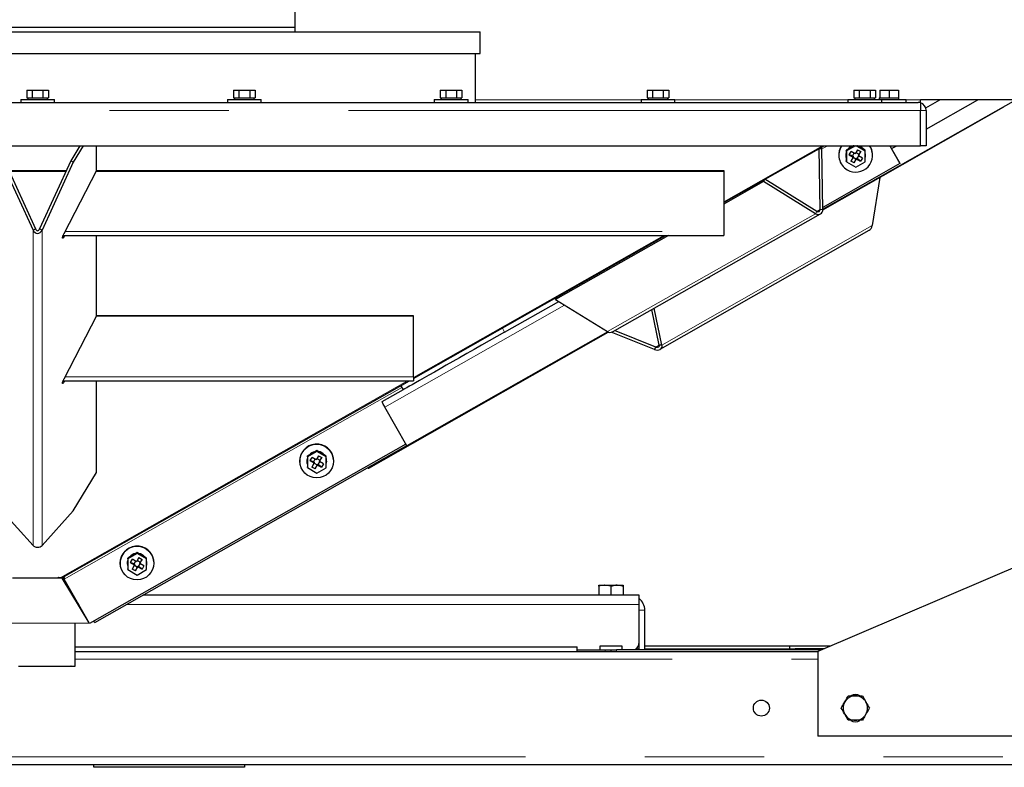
# Model space of a CAD drawing. Header units: millimetres. Extents: x 19 to 255, y 64 to 156.
# Tile 30 of 76: x 112 to 123, y 66 to 74. Entities that reach past the tile are written whole.
import ezdxf

# ---------------------------------------------------------------- set-up
doc = ezdxf.new("R2010")
doc.units = ezdxf.units.MM
doc.linetypes.add('PHANTOM', pattern=[12.7, 6.35, -1.27, 1.27, -1.27, 1.27, -1.27])

msp = doc.modelspace()

# ---------------------------------------------------------------- linework, layer by layer
at = {"color": 7, "linetype": 'Continuous', "lineweight": 25}
for p, q in [((115.411, 73.782), (115.411, 82.482)), ((109.931, 73.782), (115.411, 73.782)), ((115.411, 73.732), (115.411, 73.782)), ((107.961, 73.732), (117.381, 73.732)), ((117.381, 73.502), (117.381, 73.732)), ((107.961, 73.502), (117.381, 73.502)), ((117.331, 72.982), (117.331, 73.502)), ((112.491, 73.012), (112.491, 72.982)), ((112.491, 73.012), (112.851, 73.012)), ((112.555, 73.112), (112.555, 73.032)), ((112.555, 73.112), (112.613, 73.112)), ((112.555, 73.032), (112.568, 73.032)), ((112.566, 73.032), (112.566, 73.012)), ((112.568, 73.032), (112.6, 73.032)), ((112.6, 73.032), (112.613, 73.032)), ((112.613, 73.112), (112.613, 73.032)), ((112.613, 73.112), (112.728, 73.112)), ((112.613, 73.032), (112.639, 73.032)), ((112.639, 73.032), (112.703, 73.032)), ((112.703, 73.032), (112.728, 73.032)), ((112.728, 73.112), (112.728, 73.032)), ((112.728, 73.112), (112.786, 73.112)), ((112.728, 73.032), (112.741, 73.032)), ((112.741, 73.032), (112.773, 73.032)), ((112.773, 73.032), (112.786, 73.032)), ((112.776, 73.012), (112.776, 73.032)), ((112.786, 73.112), (112.786, 73.032)), ((112.851, 72.982), (112.851, 73.012)), ((114.691, 73.012), (114.691, 72.982)), ((114.691, 73.012), (115.051, 73.012)), ((114.755, 73.112), (114.755, 73.032)), ((114.755, 73.112), (114.813, 73.112)), ((114.755, 73.032), (114.768, 73.032)), ((114.766, 73.032), (114.766, 73.012)), ((114.768, 73.032), (114.8, 73.032)), ((114.8, 73.032), (114.813, 73.032)), ((114.813, 73.112), (114.813, 73.032)), ((114.813, 73.112), (114.928, 73.112)), ((114.813, 73.032), (114.839, 73.032)), ((114.839, 73.032), (114.903, 73.032)), ((114.903, 73.032), (114.928, 73.032)), ((114.928, 73.112), (114.928, 73.032)), ((114.928, 73.112), (114.986, 73.112)), ((114.928, 73.032), (114.941, 73.032)), ((114.941, 73.032), (114.973, 73.032)), ((114.973, 73.032), (114.986, 73.032)), ((114.976, 73.012), (114.976, 73.032)), ((114.986, 73.112), (114.986, 73.032)), ((115.051, 72.982), (115.051, 73.012)), ((116.891, 73.012), (116.891, 72.982)), ((116.891, 73.012), (117.251, 73.012)), ((116.955, 73.112), (116.955, 73.032)), ((116.955, 73.112), (117.013, 73.112)), ((116.955, 73.032), (116.968, 73.032)), ((116.966, 73.032), (116.966, 73.012)), ((116.968, 73.032), (117, 73.032)), ((117, 73.032), (117.013, 73.032)), ((117.013, 73.112), (117.013, 73.032)), ((117.013, 73.112), (117.128, 73.112)), ((117.013, 73.032), (117.039, 73.032)), ((117.039, 73.032), (117.103, 73.032)), ((117.103, 73.032), (117.128, 73.032)), ((117.128, 73.112), (117.128, 73.032)), ((117.128, 73.112), (117.186, 73.112)), ((117.128, 73.032), (117.141, 73.032)), ((117.141, 73.032), (117.173, 73.032)), ((117.173, 73.032), (117.186, 73.032)), ((117.176, 73.012), (117.176, 73.032)), ((117.186, 73.112), (117.186, 73.032)), ((117.251, 72.982), (117.251, 73.012)), ((119.091, 73.012), (119.091, 72.982)), ((119.091, 73.012), (119.451, 73.012)), ((119.155, 73.112), (119.155, 73.032)), ((119.155, 73.112), (119.213, 73.112)), ((119.155, 73.032), (119.168, 73.032)), ((119.166, 73.032), (119.166, 73.012)), ((119.168, 73.032), (119.2, 73.032)), ((119.2, 73.032), (119.213, 73.032)), ((119.213, 73.112), (119.213, 73.032)), ((119.213, 73.112), (119.328, 73.112)), ((119.213, 73.032), (119.239, 73.032)), ((119.239, 73.032), (119.303, 73.032)), ((119.303, 73.032), (119.328, 73.032)), ((119.328, 73.112), (119.328, 73.032)), ((119.328, 73.112), (119.386, 73.112)), ((119.328, 73.032), (119.341, 73.032)), ((119.341, 73.032), (119.373, 73.032)), ((119.373, 73.032), (119.386, 73.032)), ((119.376, 73.012), (119.376, 73.032)), ((119.386, 73.112), (119.386, 73.032)), ((119.451, 72.982), (119.451, 73.012)), ((121.291, 73.012), (121.291, 72.982)), ((121.291, 73.012), (121.651, 73.012)), ((121.355, 73.112), (121.355, 73.032)), ((121.355, 73.112), (121.413, 73.112)), ((121.355, 73.032), (121.368, 73.032)), ((121.366, 73.032), (121.366, 73.012)), ((121.368, 73.032), (121.4, 73.032)), ((121.4, 73.032), (121.413, 73.032)), ((121.413, 73.112), (121.413, 73.032)), ((121.413, 73.112), (121.528, 73.112)), ((121.413, 73.032), (121.439, 73.032)), ((121.439, 73.032), (121.503, 73.032)), ((121.503, 73.032), (121.528, 73.032)), ((121.528, 73.112), (121.528, 73.032)), ((121.528, 73.112), (121.586, 73.112)), ((121.528, 73.032), (121.541, 73.032)), ((121.541, 73.032), (121.573, 73.032)), ((121.573, 73.032), (121.586, 73.032)), ((121.576, 73.012), (121.576, 73.032)), ((121.586, 73.112), (121.586, 73.032)), ((121.625, 73.032), (121.625, 73.012)), ((121.625, 73.032), (121.63, 73.032)), ((121.63, 73.112), (121.63, 73.032)), ((121.63, 73.112), (121.73, 73.112)), ((121.63, 73.032), (121.652, 73.032)), ((121.651, 72.982), (121.651, 73.012)), ((121.651, 73.012), (121.91, 73.012)), ((121.652, 73.032), (121.707, 73.032)), ((121.707, 73.032), (121.73, 73.032)), ((121.73, 73.112), (121.73, 73.032)), ((121.73, 73.112), (121.83, 73.112)), ((121.73, 73.032), (121.752, 73.032)), ((121.752, 73.032), (121.807, 73.032)), ((121.807, 73.032), (121.83, 73.032)), ((121.83, 73.112), (121.83, 73.032)), ((121.83, 73.032), (121.835, 73.032)), ((121.835, 73.012), (121.835, 73.032)), ((121.91, 72.982), (121.91, 73.012)), ((103.302, 72.982), (122.04, 72.982)), ((121.026, 71.847), (123.077, 73.01)), ((121.026, 71.841), (122.951, 72.937)), ((122.065, 72.982), (122.04, 72.982)), ((123.871, 73.01), (122.065, 73.01)), ((122.065, 72.982), (122.065, 73.01)), ((122.065, 72.982), (122.065, 72.897)), ((122.12, 72.925), (122.271, 73.01)), ((122.125, 72.699), (122.674, 73.01)), ((122.065, 72.522), (122.065, 72.897)), ((122.125, 72.897), (122.125, 72.522)), ((103.277, 72.522), (122.065, 72.522)), ((113.121, 72.522), (113.023, 72.36)), ((113.156, 72.522), (113.049, 72.346)), ((113.297, 72.258), (113.297, 72.522)), ((119.971, 71.917), (121.039, 72.522)), ((120.997, 71.844), (120.987, 72.493)), ((120.988, 72.493), (121.016, 72.492)), ((121.026, 71.843), (121.016, 72.492)), ((121.298, 72.489), (121.275, 72.476)), ((121.373, 72.522), (121.276, 72.467)), ((121.353, 72.52), (121.298, 72.489)), ((121.357, 72.522), (121.353, 72.52)), ((121.476, 72.466), (121.379, 72.522)), ((121.398, 72.52), (121.394, 72.522)), ((121.453, 72.488), (121.398, 72.52)), ((121.475, 72.476), (121.453, 72.488)), ((121.737, 72.522), (121.846, 72.333)), ((121.739, 72.522), (121.846, 72.336)), ((121.757, 72.491), (121.813, 72.522)), ((122.125, 72.522), (122.065, 72.522)), ((121.195, 72.408), (121.196, 72.405)), ((121.27, 72.412), (121.27, 72.409)), ((121.276, 72.467), (121.275, 72.476)), ((121.275, 72.476), (121.275, 72.451)), ((121.275, 72.451), (121.275, 72.387)), ((121.275, 72.387), (121.275, 72.361)), ((121.276, 72.467), (121.276, 72.352)), ((121.305, 72.427), (121.325, 72.462)), ((121.305, 72.427), (121.349, 72.402)), ((121.339, 72.415), (121.305, 72.427)), ((121.349, 72.402), (121.323, 72.359)), ((121.369, 72.436), (121.325, 72.462)), ((121.356, 72.444), (121.339, 72.415)), ((121.339, 72.415), (121.348, 72.41)), ((121.347, 72.399), (121.377, 72.382)), ((121.348, 72.41), (121.349, 72.402)), ((121.394, 72.48), (121.369, 72.436)), ((121.408, 72.433), (121.377, 72.451)), ((121.377, 72.382), (121.382, 72.39)), ((121.382, 72.39), (121.383, 72.382)), ((121.382, 72.39), (121.391, 72.385)), ((121.391, 72.385), (121.408, 72.414)), ((121.427, 72.357), (121.391, 72.385)), ((121.394, 72.48), (121.429, 72.46)), ((121.403, 72.416), (121.429, 72.46)), ((121.403, 72.425), (121.408, 72.433)), ((121.403, 72.425), (121.403, 72.416)), ((121.447, 72.391), (121.403, 72.416)), ((121.429, 72.46), (121.408, 72.433)), ((121.447, 72.391), (121.427, 72.357)), ((121.476, 72.466), (121.475, 72.476)), ((121.476, 72.352), (121.476, 72.466)), ((121.48, 72.428), (121.479, 72.43)), ((121.554, 72.437), (121.554, 72.44)), ((112.292, 72.346), (112.623, 71.625)), ((112.318, 72.36), (112.649, 71.639)), ((113.023, 72.36), (112.692, 71.639)), ((113.049, 72.346), (112.718, 71.625)), ((113.049, 72.346), (113.023, 72.36)), ((121.846, 72.333), (121.025, 71.867)), ((121.276, 72.352), (121.275, 72.361)), ((121.276, 72.352), (121.375, 72.295)), ((121.358, 72.339), (121.323, 72.359)), ((121.358, 72.339), (121.383, 72.382)), ((121.377, 72.382), (121.358, 72.339)), ((121.375, 72.295), (121.476, 72.352)), ((121.383, 72.382), (121.427, 72.357)), ((121.846, 72.336), (121.846, 72.333)), ((112.365, 72.26), (112.977, 72.26)), ((112.367, 72.253), (112.974, 72.253)), ((113.297, 72.258), (112.952, 71.586)), ((113.295, 72.253), (119.971, 72.253)), ((113.297, 72.26), (119.971, 72.26)), ((119.971, 72.26), (119.971, 72.253)), ((119.971, 72.253), (119.971, 71.61)), ((121.631, 72.186), (121.55, 71.673)), ((120.395, 72.14), (119.971, 71.9)), ((120.395, 72.14), (120.409, 72.165)), ((120.947, 71.799), (120.395, 72.14)), ((120.961, 71.824), (120.409, 72.165)), ((118.786, 70.544), (121, 71.797)), ((112.623, 71.625), (112.649, 71.639)), ((112.718, 71.625), (112.692, 71.639)), ((112.943, 71.567), (119.971, 71.567)), ((112.952, 71.553), (112.963, 71.567)), ((113.297, 70.712), (113.297, 71.567)), ((116.671, 70.046), (119.353, 71.567)), ((119.382, 71.567), (118.181, 70.887)), ((119.293, 70.357), (121.518, 71.623)), ((119.971, 71.61), (119.971, 71.567)), ((117.64, 70.539), (118.215, 70.866)), ((118.181, 70.887), (118.194, 70.91)), ((118.181, 70.887), (118.734, 70.545)), ((113.297, 70.712), (112.952, 70.041)), ((116.671, 70.708), (113.295, 70.708)), ((116.671, 70.714), (113.297, 70.714)), ((116.671, 70.708), (116.671, 70.714)), ((116.671, 70.065), (116.671, 70.708)), ((119.285, 70.401), (119.206, 70.781)), ((119.314, 70.4), (119.232, 70.796)), ((116.196, 69.092), (118.741, 70.541)), ((118.739, 70.542), (116.601, 69.33)), ((119.234, 70.355), (118.773, 70.539)), ((119.248, 70.38), (118.808, 70.556)), ((119.314, 70.4), (119.285, 70.401)), ((119.234, 70.355), (119.248, 70.38)), ((112.943, 70.022), (116.671, 70.022)), ((112.952, 70.007), (112.963, 70.022)), ((112.955, 67.94), (116.627, 70.022)), ((113.297, 69.047), (113.297, 70.022)), ((116.671, 70.065), (116.671, 70.022)), ((116.561, 69.928), (116.335, 69.799)), ((116.537, 69.97), (116.561, 69.928)), ((116.335, 69.799), (116.335, 69.799)), ((116.601, 69.33), (116.367, 69.743)), ((116.59, 69.35), (113.224, 67.441)), ((113.279, 67.452), (116.598, 69.335)), ((115.643, 69.271), (115.542, 69.214)), ((115.619, 69.267), (115.564, 69.235)), ((115.642, 69.28), (115.619, 69.267)), ((115.643, 69.271), (115.642, 69.28)), ((115.664, 69.267), (115.642, 69.28)), ((115.742, 69.213), (115.643, 69.271)), ((115.719, 69.235), (115.664, 69.267)), ((115.462, 69.155), (115.462, 69.152)), ((115.537, 69.158), (115.537, 69.156)), ((115.542, 69.223), (115.541, 69.197)), ((115.541, 69.197), (115.541, 69.134)), ((115.564, 69.235), (115.542, 69.223)), ((115.542, 69.214), (115.542, 69.223)), ((115.542, 69.214), (115.542, 69.099)), ((115.571, 69.174), (115.591, 69.208)), ((115.571, 69.174), (115.615, 69.149)), ((115.605, 69.162), (115.571, 69.174)), ((115.615, 69.149), (115.589, 69.105)), ((115.635, 69.183), (115.591, 69.208)), ((115.622, 69.19), (115.605, 69.162)), ((115.605, 69.162), (115.614, 69.157)), ((115.613, 69.146), (115.644, 69.128)), ((115.614, 69.157), (115.615, 69.149)), ((115.66, 69.226), (115.635, 69.183)), ((115.674, 69.18), (115.643, 69.197)), ((115.644, 69.128), (115.649, 69.137)), ((115.649, 69.137), (115.649, 69.129)), ((115.649, 69.137), (115.657, 69.132)), ((115.657, 69.132), (115.674, 69.16)), ((115.66, 69.226), (115.695, 69.206)), ((115.669, 69.163), (115.695, 69.206)), ((115.669, 69.171), (115.674, 69.18)), ((115.669, 69.171), (115.669, 69.163)), ((115.713, 69.138), (115.669, 69.163)), ((115.695, 69.206), (115.674, 69.18)), ((115.713, 69.138), (115.693, 69.104)), ((115.742, 69.222), (115.719, 69.235)), ((115.742, 69.213), (115.742, 69.222)), ((115.742, 69.098), (115.742, 69.213)), ((115.746, 69.174), (115.746, 69.177)), ((115.82, 69.183), (115.82, 69.186)), ((113.049, 68.638), (113.297, 69.047)), ((115.541, 69.134), (115.541, 69.108)), ((115.542, 69.099), (115.541, 69.108)), ((115.542, 69.099), (115.642, 69.041)), ((115.624, 69.085), (115.589, 69.105)), ((115.624, 69.085), (115.649, 69.129)), ((115.644, 69.128), (115.624, 69.085)), ((115.642, 69.041), (115.742, 69.098)), ((115.649, 69.129), (115.693, 69.104)), ((115.693, 69.104), (115.657, 69.132)), ((112.623, 68.27), (112.292, 68.638)), ((112.718, 68.27), (113.049, 68.638)), ((113.731, 68.195), (113.708, 68.183)), ((113.731, 68.186), (113.731, 68.195)), ((113.753, 68.182), (113.731, 68.195)), ((123.449, 68.205), (120.971, 67.142)), ((113.653, 68.151), (113.63, 68.138)), ((113.631, 68.129), (113.63, 68.138)), ((113.63, 68.138), (113.63, 68.113)), ((113.63, 68.113), (113.63, 68.049)), ((113.731, 68.186), (113.631, 68.129)), ((113.631, 68.129), (113.631, 68.014)), ((113.708, 68.183), (113.653, 68.151)), ((113.66, 68.089), (113.68, 68.124)), ((113.66, 68.089), (113.703, 68.064)), ((113.694, 68.077), (113.66, 68.089)), ((113.724, 68.099), (113.68, 68.124)), ((113.711, 68.106), (113.694, 68.077)), ((113.749, 68.142), (113.724, 68.099)), ((113.831, 68.128), (113.731, 68.186)), ((113.763, 68.095), (113.732, 68.113)), ((113.749, 68.142), (113.784, 68.122)), ((113.808, 68.15), (113.753, 68.182)), ((113.757, 68.087), (113.763, 68.095)), ((113.758, 68.079), (113.784, 68.122)), ((113.784, 68.122), (113.763, 68.095)), ((113.83, 68.138), (113.808, 68.15)), ((113.831, 68.128), (113.83, 68.138)), ((113.831, 68.014), (113.831, 68.128)), ((113.835, 68.09), (113.834, 68.092)), ((113.909, 68.099), (113.909, 68.102)), ((113.55, 68.07), (113.551, 68.067)), ((113.625, 68.074), (113.625, 68.071)), ((113.63, 68.049), (113.63, 68.024)), ((113.631, 68.014), (113.63, 68.024)), ((113.631, 68.014), (113.73, 67.957)), ((113.703, 68.064), (113.678, 68.021)), ((113.713, 68.001), (113.678, 68.021)), ((113.694, 68.077), (113.703, 68.072)), ((113.702, 68.061), (113.732, 68.044)), ((113.703, 68.072), (113.703, 68.064)), ((113.713, 68.001), (113.738, 68.044)), ((113.732, 68.044), (113.713, 68.001)), ((113.73, 67.957), (113.831, 68.014)), ((113.732, 68.044), (113.737, 68.052)), ((113.737, 68.052), (113.738, 68.044)), ((113.737, 68.052), (113.746, 68.047)), ((113.738, 68.044), (113.782, 68.019)), ((113.746, 68.047), (113.763, 68.076)), ((113.782, 68.019), (113.746, 68.047)), ((113.757, 68.087), (113.758, 68.079)), ((113.802, 68.053), (113.758, 68.079)), ((113.802, 68.053), (113.782, 68.019)), ((112.934, 67.923), (112.404, 67.922)), ((112.889, 67.925), (112.452, 67.925)), ((112.889, 67.925), (112.889, 67.928)), ((112.908, 67.927), (112.889, 67.927)), ((112.912, 67.926), (112.899, 67.928)), ((112.934, 67.927), (112.927, 67.927)), ((112.932, 67.927), (112.931, 67.928)), ((112.934, 67.927), (112.933, 67.929)), ((112.934, 67.923), (112.934, 67.927)), ((113.174, 67.528), (112.934, 67.927)), ((113.22, 67.447), (112.934, 67.923)), ((113.112, 67.635), (112.939, 67.92)), ((112.942, 67.932), (112.955, 67.94)), ((112.946, 67.935), (112.95, 67.923)), ((112.95, 67.923), (112.953, 67.913)), ((113.224, 67.441), (112.953, 67.913)), ((118.641, 67.837), (118.641, 67.848)), ((118.641, 67.848), (118.706, 67.848)), ((118.641, 67.837), (118.641, 67.748)), ((118.771, 67.837), (118.706, 67.848)), ((118.706, 67.848), (118.836, 67.848)), ((118.771, 67.837), (118.771, 67.748)), ((118.836, 67.848), (118.901, 67.848)), ((118.901, 67.837), (118.901, 67.748)), ((113.031, 67.769), (113.034, 67.771)), ((113.146, 67.577), (113.067, 67.706)), ((113.071, 67.703), (113.071, 67.708)), ((119.071, 67.742), (113.79, 67.742)), ((118.641, 67.748), (118.641, 67.742)), ((118.641, 67.748), (118.706, 67.748)), ((118.706, 67.748), (118.771, 67.748)), ((118.771, 67.748), (118.836, 67.748)), ((118.836, 67.748), (118.901, 67.748)), ((118.901, 67.742), (118.901, 67.748)), ((119.071, 67.642), (119.071, 67.742)), ((119.071, 67.242), (119.071, 67.642)), ((119.131, 67.162), (119.131, 67.582)), ((113.279, 67.452), (113.271, 67.467)), ((112.12, 67.445), (113.22, 67.447)), ((113.071, 66.986), (113.071, 67.447)), ((113.071, 67.195), (118.411, 67.195)), ((118.411, 67.142), (118.411, 67.195)), ((118.411, 67.162), (118.711, 67.162)), ((118.891, 67.202), (118.651, 67.202)), ((118.651, 67.202), (118.651, 67.162)), ((118.711, 67.162), (118.771, 67.162)), ((118.771, 67.162), (118.771, 67.142)), ((118.771, 67.162), (118.831, 67.162)), ((121.017, 67.162), (118.831, 67.162)), ((118.891, 67.162), (118.891, 67.202)), ((119.042, 67.172), (119.071, 67.172)), ((119.071, 67.202), (119.062, 67.202)), ((119.071, 67.162), (119.071, 67.242)), ((120.671, 67.202), (119.131, 67.202)), ((119.131, 67.172), (120.611, 67.172)), ((120.611, 67.172), (120.671, 67.172)), ((121.111, 67.202), (120.671, 67.202)), ((120.671, 67.202), (120.671, 67.172)), ((120.671, 67.172), (120.671, 67.162)), ((120.671, 67.172), (120.731, 67.172)), ((121.041, 67.172), (120.731, 67.172)), ((113.071, 67.142), (120.971, 67.142)), ((120.971, 67.142), (120.971, 66.242)), ((121.296, 66.672), (121.371, 66.672)), ((121.446, 66.672), (121.483, 66.607)), ((121.296, 66.412), (121.258, 66.477)), ((121.446, 66.412), (121.371, 66.412)), ((124.571, 66.242), (120.971, 66.242)), ((98.811, 65.942), (125.301, 65.942)), ((113.271, 65.912), (113.271, 65.942)), ((114.871, 65.912), (113.271, 65.912)), ((114.871, 65.942), (114.871, 65.912))]:
    msp.add_line(p, q, dxfattribs=at)
at = {"color": 8, "linetype": 'PHANTOM', "lineweight": 18}
for p, q in [((119.091, 73.01), (117.331, 73.01)), ((121.291, 73.01), (119.451, 73.01)), ((122.065, 73.01), (121.91, 73.01)), ((103.277, 72.897), (122.065, 72.897)), ((122.065, 72.897), (122.125, 72.897)), ((119.971, 71.927), (121.02, 72.522)), ((121.016, 72.488), (121.077, 72.522)), ((120.947, 71.799), (118.734, 70.545)), ((120.961, 71.824), (120.947, 71.799)), ((120.997, 71.844), (120.961, 71.824)), ((120.997, 71.844), (121.026, 71.843)), ((119.314, 70.4), (121.55, 71.673)), ((112.623, 68.27), (112.623, 71.625)), ((112.718, 71.625), (112.718, 68.27)), ((112.94, 71.559), (112.952, 71.553)), ((112.965, 71.61), (119.971, 71.61)), ((116.671, 70.057), (119.334, 71.567)), ((116.367, 69.743), (118.278, 70.827)), ((117.616, 70.582), (117.64, 70.539)), ((119.285, 70.401), (119.248, 70.38)), ((112.912, 67.926), (116.608, 70.022)), ((112.94, 70.014), (112.952, 70.007)), ((116.671, 70.065), (112.965, 70.065)), ((112.953, 67.913), (116.547, 69.952)), ((116.335, 69.799), (116.63, 69.966)), ((113.108, 67.642), (113.108, 67.642)), ((119.071, 67.642), (113.614, 67.642)), ((119.071, 67.582), (119.131, 67.582)), ((118.711, 67.142), (118.711, 67.162)), ((118.831, 67.162), (118.831, 67.142)), ((120.611, 67.162), (120.611, 67.172)), ((120.731, 67.172), (120.731, 67.162)), ((113.071, 67.062), (120.971, 67.062)), ((98.811, 66.022), (125.301, 66.022))]:
    msp.add_line(p, q, dxfattribs=at)
at = {"color": 7, "linetype": 'Continuous', "lineweight": 25, "flags": 128}
for points in [[(122.947, 72.937), (122.951, 72.937), (122.953, 72.94)], [(121.479, 72.43), (121.476, 72.447), (121.476, 72.449)], [(112.952, 71.553), (112.945, 71.544), (112.94, 71.539), (112.937, 71.538), (112.936, 71.541), (112.937, 71.548), (112.94, 71.559), (112.945, 71.572), (112.952, 71.586)], [(119.818, 71.128), (119.815, 71.121), (119.812, 71.117), (119.808, 71.117), (119.805, 71.121)], [(117.64, 70.539), (117.557, 70.492), (117.475, 70.446), (117.394, 70.4), (117.314, 70.355), (117.236, 70.311), (117.161, 70.268), (117.088, 70.227), (117.019, 70.187), (116.953, 70.15), (116.892, 70.115), (116.834, 70.083), (116.782, 70.053), (116.734, 70.026), (116.692, 70.002), (116.655, 69.981), (116.625, 69.964), (116.6, 69.949), (116.581, 69.939), (116.568, 69.932), (116.562, 69.928), (116.561, 69.928)], [(112.952, 70.007), (112.945, 69.999), (112.94, 69.994), (112.937, 69.993), (112.936, 69.996), (112.937, 70.003), (112.94, 70.014), (112.945, 70.026), (112.952, 70.041)], [(116.367, 69.743), (116.361, 69.754), (116.355, 69.764), (116.349, 69.774), (116.344, 69.783), (116.34, 69.79), (116.337, 69.795), (116.336, 69.798), (116.335, 69.799)], [(115.746, 69.177), (115.743, 69.194), (115.742, 69.195)], [(113.834, 68.092), (113.831, 68.11), (113.831, 68.111)], [(112.899, 67.928), (112.896, 67.929), (112.894, 67.929), (112.891, 67.928), (112.89, 67.928), (112.888, 67.927), (112.888, 67.927), (112.888, 67.926), (112.889, 67.925)], [(112.469, 66.987), (112.513, 66.988), (112.559, 66.988), (112.608, 66.988), (112.658, 66.988), (112.708, 66.988), (112.758, 66.988), (112.805, 66.988), (112.851, 66.988), (112.892, 66.987), (112.93, 66.987), (112.962, 66.987), (112.988, 66.987), (113.009, 66.987), (113.023, 66.986), (113.03, 66.986), (113.03, 66.986), (113.023, 66.986), (113.009, 66.985), (112.988, 66.985), (112.962, 66.985), (112.93, 66.985), (112.892, 66.985), (112.851, 66.984), (112.805, 66.984), (112.758, 66.984), (112.708, 66.984), (112.658, 66.984), (112.608, 66.984), (112.559, 66.984), (112.513, 66.984), (112.469, 66.984)], [(112.478, 66.988), (112.527, 66.988), (112.578, 66.988), (112.631, 66.988), (112.684, 66.988), (112.737, 66.988), (112.789, 66.988), (112.839, 66.988), (112.886, 66.988), (112.929, 66.988), (112.967, 66.987), (113, 66.987), (113.028, 66.987), (113.048, 66.987), (113.063, 66.986), (113.07, 66.986), (113.07, 66.986), (113.063, 66.986), (113.048, 66.985), (113.028, 66.985), (113, 66.985), (112.967, 66.985), (112.929, 66.984), (112.886, 66.984), (112.839, 66.984), (112.789, 66.984), (112.737, 66.984), (112.684, 66.984), (112.631, 66.984), (112.578, 66.984), (112.527, 66.984), (112.478, 66.984)]]:
    msp.add_lwpolyline(points, dxfattribs=at)
at = {"color": 7, "linetype": 'Continuous', "lineweight": 25}
for centre, radius in [((115.64, 69.168), 0.179), ((113.729, 68.084), 0.179), ((120.371, 66.542), 0.085)]:
    msp.add_circle(centre, radius, dxfattribs=at)
for centre, radius, start, end in [((122.04, 72.897), 0.085, 0, 72.8954), ((121.373, 72.424), 0.178, 146.5035, 184.9651), ((121.373, 72.421), 0.178, 145.157, 240.0931), ((121.375, 72.421), 0.179, 239.612, 34.3755), ((121.375, 72.42), 0.105, 103.0704, 140.7564), ((121.375, 72.417), 0.105, 101.9688, 137.3242), ((121.375, 72.418), 0.105, 42.2579, 77.6861), ((121.375, 72.42), 0.105, 39.1383, 76.9314), ((121.377, 72.424), 0.178, 5.0274, 33.4209), ((121.374, 72.421), 0.104, 161.5311, 185.0018), ((121.374, 72.418), 0.104, 161.8931, 197.6215), ((121.376, 72.419), 0.104, 343.4757, 16.04), ((120.975, 71.842), 0.0509, 237.1481, 2.0067), ((120.974, 71.843), 0.0232, 237.1443, 2.0124), ((118.761, 70.589), 0.0517, 237.5085, 298.911), ((115.641, 69.17), 0.18, 5.302, 184.7376), ((115.641, 69.166), 0.105, 98.5403, 140.7531), ((115.641, 69.164), 0.105, 101.9691, 137.3254), ((115.641, 69.167), 0.105, 39.1432, 80.7991), ((115.642, 69.164), 0.105, 42.2562, 77.6862), ((115.64, 69.167), 0.104, 161.5216, 185.0146), ((115.64, 69.165), 0.104, 161.8899, 197.6248), ((115.643, 69.165), 0.104, 343.4774, 16.036), ((116.196, 69.109), 0.0161, 214.8113, 270.9896), ((113.73, 68.085), 0.18, 5.3017, 184.7378), ((113.729, 68.083), 0.104, 161.5197, 185.0133), ((113.729, 68.08), 0.104, 161.8881, 197.6244), ((113.73, 68.082), 0.105, 98.5413, 140.7531), ((113.73, 68.08), 0.105, 101.9693, 137.324), ((113.73, 68.082), 0.105, 39.1402, 80.8021), ((113.73, 68.08), 0.105, 42.2589, 77.6832), ((113.731, 68.081), 0.104, 343.4796, 16.0338), ((118.971, 67.582), 0.16, 0, 51.3178), ((118.971, 67.242), 0.1, 306.8699, 0), ((121.371, 66.542), 0.13, 90, 150), ((121.371, 66.592), 0.095, 58.8004, 120.8338), ((121.371, 66.542), 0.13, 30, 90), ((121.371, 66.542), 0.13, 150, 210), ((121.371, 66.542), 0.13, 330, 30), ((121.371, 66.542), 0.13, 210, 270), ((121.371, 66.542), 0.13, 270, 330), ((121.371, 66.492), 0.095, 238.8004, 300.8338)]:
    msp.add_arc(centre, radius, start, end, dxfattribs=at)
for centre, major_axis, ratio, start_param, end_param in [((121.502, 71.677), (0.0162, 0.059), 0.78535, 3.807338, 4.854536), ((112.671, 71.659), (0, 0.0693), 0.793604, 2.094395, 4.18879), ((112.671, 71.659), (0, 0.0408), 0.613161, 2.094395, 4.18879), ((119.255, 70.398), (0.059, -0.0162), 0.78535, 4.570245, 6.66464), ((119.255, 70.398), (0.0316, -0.0053), 0.592243, 4.607179, 6.701574), ((112.671, 68.288), (0.055, 0), 0.64204, 3.665191, 5.759587)]:
    msp.add_ellipse(centre, major_axis=major_axis, ratio=ratio, start_param=start_param, end_param=end_param, dxfattribs=at)
for points, knots in [([(112.942, 67.932), (112.939, 67.931), (112.934, 67.928), (112.924, 67.926), (112.916, 67.926), (112.912, 67.926)], [0, 0, 0, 0, 0.282792, 0.565573, 1, 1, 1, 1]), ([(112.955, 67.94), (112.954, 67.939), (112.952, 67.937), (112.952, 67.931), (112.952, 67.923), (112.953, 67.916), (112.953, 67.913)], [0, 0, 0, 0, 0.252438, 0.504805, 0.757108, 1, 1, 1, 1]), ([(118.706, 67.848), (118.704, 67.848), (118.682, 67.848), (118.661, 67.842), (118.641, 67.837)], [0, 0, 0, 0, 0.070202, 1, 1, 1, 1]), ([(118.836, 67.848), (118.831, 67.848), (118.809, 67.848), (118.787, 67.841), (118.771, 67.837)], [0, 0, 0, 0, 0.2241621, 1, 1, 1, 1]), ([(118.901, 67.837), (118.896, 67.838), (118.875, 67.845), (118.853, 67.847), (118.836, 67.848)], [0, 0, 0, 0, 0.201202, 1, 1, 1, 1]), ([(118.901, 67.848), (118.901, 67.848), (118.901, 67.848), (118.901, 67.842), (118.901, 67.837)], [0, 0, 0, 0, 0.070209, 1, 1, 1, 1]), ([(121.258, 66.607), (121.268, 66.625), (121.281, 66.647), (121.293, 66.668), (121.296, 66.672)], [0, 0, 0, 0, 0.798778, 1, 1, 1, 1]), ([(121.371, 66.672), (121.372, 66.672), (121.398, 66.672), (121.423, 66.672), (121.446, 66.672)], [0, 0, 0, 0, 0.0702376, 1, 1, 1, 1]), ([(121.221, 66.542), (121.23, 66.559), (121.242, 66.58), (121.255, 66.602), (121.258, 66.607)], [0, 0, 0, 0, 0.7758438, 1, 1, 1, 1]), ([(121.258, 66.477), (121.257, 66.479), (121.244, 66.501), (121.232, 66.522), (121.221, 66.542)], [0, 0, 0, 0, 0.070213, 1, 1, 1, 1]), ([(121.483, 66.607), (121.484, 66.606), (121.497, 66.584), (121.509, 66.562), (121.521, 66.542)], [0, 0, 0, 0, 0.070213, 1, 1, 1, 1]), ([(121.521, 66.542), (121.518, 66.538), (121.506, 66.517), (121.493, 66.495), (121.483, 66.477)], [0, 0, 0, 0, 0.20121, 1, 1, 1, 1]), ([(121.483, 66.477), (121.48, 66.472), (121.468, 66.45), (121.455, 66.429), (121.446, 66.412)], [0, 0, 0, 0, 0.224172, 1, 1, 1, 1]), ([(121.371, 66.412), (121.369, 66.412), (121.343, 66.412), (121.319, 66.412), (121.296, 66.412)], [0, 0, 0, 0, 0.070208, 1, 1, 1, 1])]:
    msp.add_open_spline(points, degree=3, knots=knots, dxfattribs=at)

doc.saveas('drawing.dxf')
